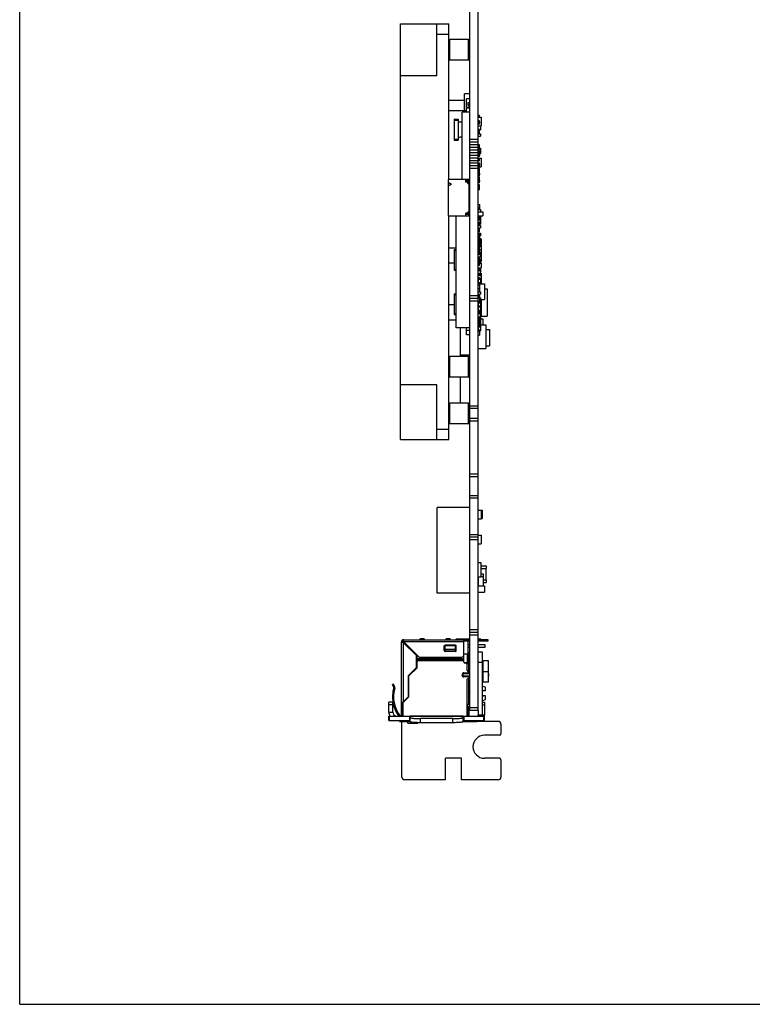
# Model space of a CAD drawing. Header units: millimetres. Extents: x 0 to 420, y 0 to 297.
# Tile 1 of 22: x 0 to 141, y 0 to 189. Entities that reach past the tile are written whole.
import ezdxf

# ---------------------------------------------------------------- set-up
doc = ezdxf.new("R2010")
doc.units = ezdxf.units.MM
doc.header["$LTSCALE"] = 23.1
doc.layers.get('0').update_dxf_attribs({"linetype": 'CONTINUOUS'})
doc.layers.add('00_COMPONENTS', color=7, linetype='CONTINUOUS')

msp = doc.modelspace()

# ---------------------------------------------------------------- linework, layer by layer
at = {"color": 7}
for q in [(0, 297), (420, 0)]:
    msp.add_line((0, 0), q, dxfattribs=at)
at = {"layer": '00_COMPONENTS', "color": 7}
for p, q in [((86.64, 56.532), (86.64, 224.182)), ((88.24, 56.532), (88.24, 224.182)), ((73.34, 108.689), (73.34, 188.689)), ((73.34, 188.689), (82.64, 188.689)), ((80.34, 178.689), (80.34, 188.689)), ((82.64, 158.73), (82.64, 188.689)), ((82.64, 185.489), (82.84, 185.689)), ((82.84, 181.689), (82.84, 185.689)), ((86.44, 185.689), (82.84, 185.689)), ((86.44, 181.689), (86.44, 185.689)), ((86.44, 185.689), (86.64, 185.489)), ((82.64, 181.889), (82.84, 181.689)), ((86.44, 181.689), (82.84, 181.689)), ((86.44, 181.689), (86.64, 181.889)), ((80.34, 178.689), (73.34, 178.689)), ((85.624, 171.922), (85.624, 175.224)), ((86.64, 175.224), (85.624, 175.224)), ((82.64, 174.01), (85.624, 174.01)), ((86.031, 172.566), (86.031, 174.268)), ((86.64, 174.268), (86.031, 174.268)), ((86.64, 172.566), (86.031, 172.566)), ((86.031, 171.683), (86.031, 172.439)), ((86.64, 172.439), (86.031, 172.439)), ((86.34, 173.471), (86.34, 173.561)), ((86.64, 173.471), (86.34, 173.471)), ((86.34, 172.981), (86.34, 173.071)), ((86.34, 173.071), (86.64, 173.071)), ((86.345, 173.071), (86.345, 173.471)), ((86.35, 173.571), (86.63, 173.571)), ((86.35, 172.971), (86.63, 172.971)), ((86.635, 173.071), (86.635, 173.471)), ((85.167, 158.73), (85.167, 171.683)), ((86.64, 171.683), (85.167, 171.683)), ((86.031, 171.922), (85.624, 171.922)), ((88.54, 171.065), (88.24, 171.065)), ((88.54, 170.765), (88.24, 170.765)), ((88.24, 170.741), (88.85, 170.741)), ((88.54, 170.765), (88.54, 171.065)), ((88.85, 170.741), (88.85, 169.039)), ((83.64, 170.312), (83.64, 166.312)), ((83.64, 170.312), (84.423, 170.312)), ((83.64, 170.112), (84.423, 170.112)), ((84.423, 170.312), (84.423, 166.312)), ((88.54, 170.002), (88.24, 170.002)), ((88.54, 169.997), (88.24, 169.997)), ((88.54, 169.847), (88.24, 169.847)), ((88.25, 169.552), (88.24, 169.552)), ((88.54, 169.547), (88.24, 169.547)), ((88.54, 169.397), (88.24, 169.397)), ((88.24, 169.039), (88.85, 169.039)), ((88.25, 169.847), (88.25, 169.547)), ((88.53, 169.847), (88.53, 169.547)), ((88.54, 169.552), (88.53, 169.552)), ((88.54, 169.847), (88.54, 170.002)), ((88.54, 169.397), (88.54, 169.552)), ((88.74, 169.039), (88.74, 168.304)), ((88.54, 168.351), (88.24, 168.351)), ((88.54, 168.051), (88.24, 168.051)), ((88.54, 167.881), (88.24, 167.881)), ((88.54, 167.817), (88.24, 167.817)), ((88.24, 167.531), (88.74, 167.531)), ((88.24, 167.031), (88.74, 167.031)), ((88.54, 168.051), (88.54, 168.351)), ((88.54, 168.302), (88.74, 168.302)), ((88.54, 167.531), (88.54, 167.881)), ((88.74, 167.531), (88.74, 167.031)), ((83.64, 166.512), (84.423, 166.512)), ((83.64, 166.312), (84.423, 166.312)), ((88.24, 166.407), (86.64, 166.407)), ((88.24, 165.899), (86.64, 165.899)), ((88.24, 165.391), (86.64, 165.391)), ((88.24, 164.883), (86.64, 164.883)), ((88.54, 165.377), (88.24, 165.377)), ((88.54, 165.275), (88.24, 165.275)), ((88.54, 165.125), (88.24, 165.125)), ((88.25, 165.077), (88.24, 165.077)), ((88.25, 164.825), (88.25, 165.125)), ((88.53, 164.825), (88.53, 165.125)), ((88.54, 165.077), (88.53, 165.077)), ((88.54, 165.077), (88.54, 165.377)), ((88.24, 164.375), (86.64, 164.375)), ((88.24, 163.867), (86.64, 163.867)), ((88.24, 163.359), (86.64, 163.359)), ((88.54, 164.825), (88.24, 164.825)), ((88.54, 164.675), (88.24, 164.675)), ((88.24, 164.542), (88.74, 164.542)), ((88.54, 164.25), (88.24, 164.25)), ((88.54, 163.95), (88.24, 163.95)), ((88.24, 163.942), (88.74, 163.942)), ((88.54, 163.783), (88.24, 163.783)), ((88.54, 163.633), (88.24, 163.633)), ((88.25, 163.601), (88.24, 163.601)), ((88.54, 163.333), (88.24, 163.333)), ((88.54, 163.183), (88.24, 163.183)), ((88.54, 163.151), (88.24, 163.151)), ((88.25, 163.633), (88.25, 163.333)), ((88.26, 164.542), (88.26, 164.25)), ((88.26, 163.95), (88.26, 163.942)), ((88.53, 163.633), (88.53, 163.333)), ((88.54, 163.601), (88.53, 163.601)), ((88.54, 164.675), (88.54, 164.825)), ((88.54, 164.742), (88.74, 164.742)), ((88.54, 163.95), (88.54, 164.25)), ((88.54, 163.601), (88.54, 163.783)), ((88.54, 163.742), (88.74, 163.742)), ((88.54, 163.151), (88.54, 163.333)), ((88.72, 164.542), (88.72, 163.942)), ((88.74, 164.742), (88.74, 164.542)), ((88.74, 163.942), (88.74, 163.742)), ((88.24, 162.851), (86.64, 162.851)), ((88.24, 162.343), (86.64, 162.343)), ((88.24, 161.835), (86.64, 161.835)), ((88.24, 161.327), (86.64, 161.327)), ((88.24, 162.852), (88.85, 162.852)), ((88.54, 162.645), (88.24, 162.645)), ((88.54, 162.345), (88.24, 162.345)), ((88.54, 161.878), (88.24, 161.878)), ((88.54, 161.728), (88.24, 161.728)), ((88.54, 161.428), (88.24, 161.428)), ((88.54, 161.278), (88.24, 161.278)), ((88.24, 161.15), (88.85, 161.15)), ((88.25, 161.728), (88.25, 161.428)), ((88.53, 161.728), (88.53, 161.428)), ((88.54, 162.345), (88.54, 162.645)), ((88.54, 161.728), (88.54, 161.878)), ((88.54, 161.278), (88.54, 161.428)), ((88.85, 162.852), (88.85, 161.15)), ((88.24, 160.819), (86.64, 160.819)), ((88.54, 160.867), (88.24, 160.867)), ((88.54, 160.717), (88.24, 160.717)), ((88.25, 160.714), (88.24, 160.714)), ((88.25, 160.486), (88.24, 160.486)), ((88.54, 160.417), (88.24, 160.417)), ((88.54, 160.267), (88.24, 160.267)), ((88.54, 160.264), (88.24, 160.264)), ((88.54, 160.045), (88.24, 160.045)), ((88.54, 159.895), (88.24, 159.895)), ((88.25, 159.886), (88.24, 159.886)), ((88.25, 159.844), (88.24, 159.844)), ((88.54, 159.595), (88.24, 159.595)), ((88.54, 159.445), (88.24, 159.445)), ((88.25, 160.417), (88.25, 160.717)), ((88.25, 160.045), (88.25, 160.264)), ((88.25, 159.895), (88.25, 159.595)), ((88.53, 160.417), (88.53, 160.717)), ((88.54, 160.714), (88.53, 160.714)), ((88.54, 160.486), (88.53, 160.486)), ((88.53, 160.045), (88.53, 160.264)), ((88.53, 159.895), (88.53, 159.595)), ((88.54, 159.886), (88.53, 159.886)), ((88.54, 159.844), (88.53, 159.844)), ((88.54, 160.714), (88.54, 160.867)), ((88.54, 160.264), (88.54, 160.486)), ((88.54, 159.844), (88.54, 160.045)), ((88.54, 159.445), (88.54, 159.595)), ((82.47, 158.73), (82.47, 151.73)), ((86.52, 158.73), (82.47, 158.73)), ((82.47, 158.23), (83.163, 157.83)), ((83.163, 157.83), (82.47, 157.43)), ((85.87, 158.23), (85.87, 158.73)), ((86.37, 158.45), (85.87, 158.45)), ((86.62, 158.44), (85.87, 158.44)), ((86.62, 158.24), (85.87, 158.24)), ((86.37, 158.23), (85.87, 158.23)), ((86.27, 158.18), (86.12, 158.23)), ((86.27, 157.93), (86.27, 158.18)), ((86.27, 157.93), (86.52, 157.93)), ((86.37, 158.45), (86.52, 158.5)), ((86.52, 158.18), (86.37, 158.23)), ((86.52, 158.5), (86.52, 158.73)), ((86.52, 152.28), (86.52, 158.18)), ((86.64, 157.429), (86.52, 157.429)), ((86.62, 158.44), (86.62, 158.24)), ((88.54, 159.153), (88.24, 159.153)), ((88.54, 159.028), (88.24, 159.028)), ((88.26, 158.793), (88.24, 158.793)), ((88.54, 158.678), (88.24, 158.678)), ((88.54, 158.553), (88.24, 158.553)), ((88.54, 158.366), (88.24, 158.366)), ((88.54, 158.066), (88.24, 158.066)), ((88.54, 157.667), (88.24, 157.667)), ((88.54, 157.367), (88.24, 157.367)), ((88.54, 157.365), (88.24, 157.365)), ((88.25, 158.553), (88.25, 158.366)), ((88.26, 158.678), (88.26, 159.028)), ((88.52, 158.678), (88.52, 159.028)), ((88.54, 158.793), (88.52, 158.793)), ((88.53, 158.553), (88.53, 158.366)), ((88.54, 159.028), (88.54, 159.153)), ((88.54, 158.553), (88.54, 158.793)), ((88.54, 158.066), (88.54, 158.366)), ((88.54, 157.367), (88.54, 157.667)), ((88.54, 157.215), (88.54, 157.365)), ((86.64, 156.57), (86.52, 156.57)), ((86.64, 156.37), (86.52, 156.37)), ((86.64, 156.268), (86.52, 156.268)), ((88.54, 157.215), (88.24, 157.215)), ((88.54, 156.915), (88.24, 156.915)), ((88.54, 156.765), (88.24, 156.765)), ((88.25, 156.915), (88.25, 157.215)), ((88.53, 156.915), (88.53, 157.215)), ((88.54, 156.765), (88.54, 156.915)), ((86.64, 155.32), (86.52, 155.32)), ((86.64, 155.12), (86.52, 155.12)), ((86.64, 154.71), (86.52, 154.71)), ((86.64, 154.643), (86.52, 154.643)), ((86.64, 154.443), (86.52, 154.443)), ((86.64, 154.07), (86.52, 154.07)), ((86.64, 153.87), (86.52, 153.87)), ((86.64, 153.542), (86.52, 153.542)), ((86.62, 154.07), (86.62, 154.443)), ((88.24, 153.909), (88.545, 153.909)), ((88.545, 153.909), (88.545, 152.934)), ((82.47, 151.73), (86.52, 151.73)), ((82.64, 108.689), (82.64, 151.73)), ((84.024, 130.166), (84.024, 151.73)), ((85.87, 151.73), (85.87, 152.23)), ((85.87, 152.23), (86.37, 152.23)), ((86.62, 152.22), (85.87, 152.22)), ((86.62, 152.02), (85.87, 152.02)), ((86.37, 152.01), (85.87, 152.01)), ((86.12, 152.23), (86.27, 152.28)), ((86.27, 152.53), (86.27, 152.28)), ((86.27, 152.53), (86.52, 152.53)), ((86.52, 152.28), (86.37, 152.23)), ((86.37, 152.01), (86.52, 151.96)), ((86.64, 153.166), (86.52, 153.166)), ((86.52, 151.96), (86.52, 151.73)), ((86.62, 152.22), (86.62, 152.02)), ((88.54, 153.285), (88.24, 153.285)), ((88.54, 152.985), (88.24, 152.985)), ((88.24, 152.934), (88.74, 152.934)), ((88.24, 152.519), (89.14, 152.519)), ((88.24, 151.719), (89.14, 151.719)), ((88.74, 151.657), (88.24, 151.657)), ((88.54, 151.649), (88.24, 151.649)), ((88.25, 151.657), (88.25, 151.649)), ((88.53, 151.657), (88.53, 151.649)), ((88.54, 152.985), (88.54, 153.285)), ((88.54, 151.499), (88.54, 151.649)), ((88.54, 151.61), (88.74, 151.61)), ((88.74, 152.934), (88.74, 152.519)), ((88.74, 151.657), (88.74, 151.719)), ((88.74, 151.61), (88.74, 150.461)), ((89.14, 152.519), (89.14, 151.719)), ((88.54, 151.499), (88.24, 151.499)), ((88.54, 151.444), (88.24, 151.444)), ((88.24, 151.153), (88.74, 151.153)), ((88.24, 150.953), (88.74, 150.953)), ((88.24, 150.81), (88.26, 150.81)), ((88.24, 150.61), (88.26, 150.61)), ((88.26, 150.47), (88.24, 150.47)), ((88.54, 150.448), (88.24, 150.448)), ((88.54, 150.321), (88.24, 150.321)), ((88.54, 150.171), (88.24, 150.171)), ((88.24, 150.153), (88.25, 150.153)), ((88.25, 150.152), (88.24, 150.152)), ((88.25, 149.998), (88.24, 149.998)), ((88.24, 149.893), (88.74, 149.893)), ((88.25, 150.171), (88.25, 149.893)), ((88.26, 150.448), (88.26, 150.953)), ((88.53, 150.171), (88.53, 149.893)), ((88.53, 150.153), (88.74, 150.153)), ((88.54, 150.152), (88.53, 150.152)), ((88.54, 149.998), (88.53, 149.998)), ((88.54, 151.153), (88.54, 151.444)), ((88.54, 151.41), (88.74, 151.41)), ((88.54, 150.171), (88.54, 150.448)), ((88.54, 150.353), (88.74, 150.353)), ((88.54, 149.893), (88.54, 150.153)), ((88.72, 151.153), (88.72, 151.41)), ((88.72, 150.353), (88.72, 150.953)), ((88.72, 150.81), (88.74, 150.81)), ((88.72, 150.61), (88.74, 150.61)), ((88.72, 150.459), (88.74, 150.459)), ((88.74, 150.353), (88.74, 150.153)), ((88.74, 149.893), (88.74, 149.393)), ((88.24, 149.393), (88.74, 149.393)), ((88.24, 149.348), (88.47, 149.348)), ((88.54, 149.285), (88.24, 149.285)), ((88.54, 148.985), (88.24, 148.985)), ((88.54, 148.975), (88.24, 148.975)), ((88.54, 148.967), (88.24, 148.967)), ((88.54, 148.667), (88.24, 148.667)), ((88.24, 148.369), (88.74, 148.369)), ((88.54, 148.205), (88.24, 148.205)), ((88.54, 147.905), (88.24, 147.905)), ((88.24, 147.869), (88.74, 147.869)), ((88.47, 149.348), (88.47, 149.285)), ((88.54, 148.975), (88.54, 149.285)), ((88.54, 148.667), (88.54, 148.967)), ((88.54, 147.905), (88.54, 148.205)), ((88.74, 148.369), (88.74, 147.869)), ((88.54, 147.723), (88.24, 147.723)), ((88.54, 147.573), (88.24, 147.573)), ((88.54, 147.443), (88.24, 147.443)), ((88.25, 147.443), (88.24, 147.443)), ((88.54, 147.143), (88.24, 147.143)), ((88.54, 147.016), (88.24, 147.016)), ((88.24, 146.927), (88.74, 146.927)), ((88.74, 146.845), (88.24, 146.845)), ((88.24, 146.817), (88.74, 146.817)), ((88.24, 146.617), (88.74, 146.617)), ((88.26, 146.494), (88.24, 146.494)), ((88.54, 146.453), (88.24, 146.453)), ((88.54, 146.364), (88.24, 146.364)), ((88.54, 146.064), (88.24, 146.064)), ((88.54, 145.962), (88.24, 145.962)), ((88.25, 147.443), (88.25, 147.573)), ((88.25, 146.453), (88.25, 146.494)), ((88.26, 146.617), (88.26, 146.453)), ((88.53, 147.443), (88.53, 147.573)), ((88.54, 147.443), (88.53, 147.443)), ((88.54, 147.573), (88.54, 147.723)), ((88.54, 147.016), (88.54, 147.443)), ((88.54, 147.427), (88.74, 147.427)), ((88.54, 146.845), (88.54, 146.927)), ((88.54, 145.853), (88.54, 146.453)), ((88.54, 146.017), (88.74, 146.017)), ((88.72, 146.617), (88.72, 146.017)), ((88.72, 146.341), (88.85, 146.341)), ((88.72, 146.214), (88.85, 146.214)), ((88.74, 146.045), (88.72, 146.045)), ((88.74, 147.427), (88.74, 146.927)), ((88.74, 147.23), (88.85, 147.23)), ((88.74, 146.617), (88.74, 146.845)), ((88.74, 145.817), (88.74, 146.045)), ((88.74, 145.99), (88.85, 145.99)), ((88.85, 147.23), (88.85, 146.341)), ((88.85, 146.214), (88.85, 142.943)), ((84.024, 145.516), (82.64, 145.516)), ((83.64, 145.255), (83.64, 141.255)), ((83.64, 145.255), (84.024, 145.255)), ((83.64, 145.055), (84.024, 145.055)), ((88.54, 145.853), (88.24, 145.853)), ((88.24, 145.817), (88.74, 145.817)), ((88.54, 145.816), (88.24, 145.816)), ((88.54, 145.696), (88.24, 145.696)), ((88.54, 145.602), (88.24, 145.602)), ((88.54, 145.302), (88.24, 145.302)), ((88.54, 145.284), (88.24, 145.284)), ((88.24, 145.221), (88.47, 145.221)), ((88.54, 145.157), (88.24, 145.157)), ((88.54, 144.857), (88.24, 144.857)), ((88.54, 144.797), (88.24, 144.797)), ((88.54, 144.647), (88.24, 144.647)), ((88.24, 144.644), (88.85, 144.644)), ((88.74, 144.432), (88.24, 144.432)), ((88.54, 144.395), (88.24, 144.395)), ((88.24, 144.368), (88.74, 144.368)), ((88.25, 145.302), (88.25, 145.284)), ((88.25, 144.857), (88.25, 144.797)), ((88.47, 145.221), (88.47, 145.157)), ((88.53, 145.302), (88.53, 145.284)), ((88.53, 144.857), (88.53, 144.797)), ((88.54, 145.302), (88.54, 145.816)), ((88.54, 144.857), (88.54, 145.284)), ((88.54, 145.203), (88.85, 145.203)), ((88.54, 144.644), (88.54, 144.797)), ((88.54, 144.368), (88.54, 144.395)), ((88.74, 143.868), (88.74, 144.432)), ((83.64, 142.594), (82.64, 142.594)), ((88.24, 143.868), (88.74, 143.868)), ((88.54, 143.778), (88.24, 143.778)), ((88.54, 143.648), (88.24, 143.648)), ((88.54, 143.549), (88.24, 143.549)), ((88.54, 143.461), (88.24, 143.461)), ((88.24, 143.416), (88.74, 143.416)), ((88.54, 143.29), (88.24, 143.29)), ((88.54, 142.99), (88.24, 142.99)), ((88.24, 142.916), (88.74, 142.916)), ((88.54, 142.861), (88.24, 142.861)), ((88.24, 142.832), (88.74, 142.832)), ((88.24, 142.778), (88.74, 142.778)), ((88.74, 142.719), (88.24, 142.719)), ((88.24, 142.592), (88.85, 142.592)), ((88.54, 142.49), (88.24, 142.49)), ((88.54, 142.19), (88.24, 142.19)), ((88.25, 143.778), (88.25, 143.648)), ((88.26, 142.832), (88.26, 142.778)), ((88.53, 143.778), (88.53, 143.648)), ((88.54, 143.778), (88.54, 143.868)), ((88.54, 143.416), (88.54, 143.648)), ((88.54, 142.99), (88.54, 143.29)), ((88.54, 142.861), (88.54, 142.916)), ((88.54, 142.19), (88.54, 142.49)), ((88.72, 142.832), (88.72, 142.778)), ((88.74, 143.416), (88.74, 142.832)), ((88.74, 142.943), (88.85, 142.943)), ((88.74, 142.592), (88.74, 142.778)), ((88.85, 142.592), (88.85, 141.703)), ((83.64, 141.455), (84.024, 141.455)), ((83.64, 141.255), (84.024, 141.255)), ((88.24, 141.703), (88.85, 141.703)), ((88.54, 141.593), (88.24, 141.593)), ((88.24, 141.483), (88.74, 141.483)), ((88.24, 141.442), (88.74, 141.442)), ((88.24, 141.242), (88.74, 141.242)), ((88.26, 140.984), (88.24, 140.984)), ((88.24, 140.983), (88.26, 140.983)), ((88.24, 140.676), (88.26, 140.676)), ((88.24, 140.642), (88.74, 140.642)), ((88.24, 140.442), (88.74, 140.442)), ((88.54, 140.222), (88.24, 140.222)), ((88.26, 141.593), (88.26, 141.483)), ((88.26, 140.642), (88.26, 141.242)), ((88.52, 141.593), (88.52, 141.483)), ((88.54, 141.593), (88.54, 141.703)), ((88.54, 140.222), (88.54, 140.442)), ((88.54, 140.245), (88.85, 140.245)), ((88.72, 141.483), (88.72, 141.703)), ((88.72, 140.642), (88.72, 141.242)), ((88.72, 140.983), (88.74, 140.983)), ((88.72, 140.676), (88.85, 140.676)), ((88.74, 141.703), (88.74, 140.983)), ((88.74, 140.642), (88.74, 140.442)), ((88.85, 140.676), (88.85, 139.029)), ((88.54, 139.78), (88.24, 139.78)), ((88.74, 139.667), (88.24, 139.667)), ((88.74, 139.467), (88.24, 139.467)), ((88.26, 139.33), (88.24, 139.33)), ((88.26, 139.18), (88.24, 139.18)), ((88.26, 139.015), (88.24, 139.015)), ((88.24, 138.965), (88.26, 138.965)), ((88.74, 138.867), (88.24, 138.867)), ((88.74, 138.667), (88.24, 138.667)), ((88.24, 138.622), (89.46, 138.622)), ((88.54, 138.466), (88.24, 138.466)), ((88.24, 138.429), (88.545, 138.429)), ((88.25, 139.467), (88.25, 139.33)), ((88.26, 139.467), (88.26, 138.867)), ((88.54, 139.667), (88.54, 139.78)), ((88.54, 138.429), (88.54, 138.466)), ((88.545, 138.429), (88.545, 137.129)), ((88.72, 139.467), (88.72, 138.867)), ((88.72, 139.356), (88.85, 139.356)), ((88.72, 139.24), (88.74, 139.24)), ((88.72, 139.029), (88.85, 139.029)), ((88.72, 138.965), (88.85, 138.965)), ((88.74, 139.467), (88.74, 139.667)), ((88.74, 139.356), (88.74, 139.24)), ((88.74, 138.667), (88.74, 138.867)), ((88.74, 138.737), (88.85, 138.737)), ((88.85, 138.965), (88.85, 138.622)), ((89.46, 138.622), (89.46, 135.625)), ((83.64, 136.72), (83.64, 132.72)), ((83.64, 136.72), (84.024, 136.72)), ((83.64, 136.52), (84.024, 136.52)), ((88.24, 137.743), (88.545, 137.743)), ((88.24, 137.667), (88.545, 137.667)), ((88.24, 137.129), (88.74, 137.129)), ((88.24, 136.629), (88.74, 136.629)), ((88.54, 136.453), (88.24, 136.453)), ((88.26, 136.453), (88.26, 136.629)), ((88.52, 136.453), (88.52, 136.629)), ((88.54, 136.392), (88.54, 136.453)), ((88.74, 137.129), (88.74, 136.629)), ((89.46, 137.663), (89.993, 137.663)), ((89.993, 137.663), (89.993, 132.413)), ((83.64, 134.594), (82.64, 134.594)), ((88.24, 135.812), (86.64, 135.812)), ((88.24, 136.392), (88.545, 136.392)), ((88.54, 136.204), (88.24, 136.204)), ((88.54, 135.904), (88.24, 135.904)), ((88.24, 135.334), (88.545, 135.334)), ((88.24, 135.219), (88.74, 135.219)), ((88.24, 135.019), (88.74, 135.019)), ((88.26, 134.873), (88.24, 134.873)), ((88.25, 134.766), (88.24, 134.766)), ((88.24, 134.749), (88.25, 134.749)), ((88.24, 134.647), (88.25, 134.647)), ((88.26, 134.573), (88.24, 134.573)), ((88.25, 134.873), (88.25, 134.573)), ((88.26, 135.019), (88.26, 134.419)), ((88.54, 135.904), (88.54, 136.204)), ((88.545, 136.392), (88.545, 135.219)), ((88.545, 135.923), (88.74, 135.923)), ((88.545, 135.423), (88.74, 135.423)), ((88.545, 135.346), (88.85, 135.346)), ((88.72, 135.019), (88.72, 134.419)), ((88.74, 134.958), (88.72, 134.958)), ((88.72, 134.647), (88.85, 134.647)), ((88.74, 135.923), (88.74, 135.346)), ((88.74, 135.625), (89.46, 135.625)), ((88.74, 134.958), (88.74, 135.219)), ((88.85, 135.625), (88.85, 133.504)), ((83.64, 132.92), (84.024, 132.92)), ((83.64, 132.72), (84.024, 132.72)), ((88.26, 134.423), (88.24, 134.423)), ((88.24, 134.419), (88.74, 134.419)), ((88.24, 134.219), (88.74, 134.219)), ((88.74, 134.133), (88.24, 134.133)), ((88.26, 134.129), (88.24, 134.129)), ((88.26, 133.979), (88.24, 133.979)), ((88.25, 133.851), (88.24, 133.851)), ((88.24, 133.758), (88.25, 133.758)), ((88.26, 133.679), (88.24, 133.679)), ((88.74, 133.533), (88.24, 133.533)), ((88.24, 133.344), (88.545, 133.344)), ((88.24, 133.121), (88.74, 133.121)), ((88.24, 132.921), (88.74, 132.921)), ((88.25, 134.133), (88.25, 134.129)), ((88.25, 133.679), (88.25, 133.979)), ((88.26, 134.133), (88.26, 133.533)), ((88.26, 132.321), (88.26, 132.921)), ((88.545, 133.344), (88.545, 133.121)), ((88.74, 133.333), (88.545, 133.333)), ((88.72, 134.133), (88.72, 133.533)), ((88.72, 133.758), (88.85, 133.758)), ((88.72, 132.321), (88.72, 132.921)), ((88.74, 134.133), (88.74, 134.419)), ((88.74, 133.333), (88.74, 133.533)), ((88.74, 133.504), (88.85, 133.504)), ((88.74, 133.441), (88.85, 133.441)), ((88.74, 133.121), (88.74, 132.921)), ((88.85, 133.441), (88.85, 132.552)), ((84.024, 131.672), (82.64, 131.672)), ((88.24, 132.321), (88.74, 132.321)), ((88.24, 132.121), (88.74, 132.121)), ((88.24, 132.096), (88.545, 132.096)), ((88.24, 131.898), (88.74, 131.898)), ((88.24, 131.884), (88.545, 131.884)), ((88.24, 131.82), (88.545, 131.82)), ((88.24, 131.597), (88.74, 131.597)), ((88.54, 131.398), (88.24, 131.398)), ((88.54, 131.248), (88.24, 131.248)), ((88.54, 130.948), (88.24, 130.948)), ((88.54, 130.798), (88.24, 130.798)), ((88.24, 130.797), (88.74, 130.797)), ((88.25, 131.248), (88.25, 130.948)), ((88.26, 131.898), (88.26, 131.884)), ((88.26, 130.797), (88.26, 130.798)), ((88.53, 131.248), (88.53, 130.948)), ((88.54, 131.248), (88.54, 131.398)), ((88.54, 131.397), (88.74, 131.397)), ((88.54, 130.798), (88.54, 130.948)), ((88.545, 132.121), (88.545, 132.096)), ((88.545, 132.098), (88.74, 132.098)), ((88.545, 131.884), (88.545, 131.597)), ((88.72, 132.552), (88.85, 132.552)), ((88.72, 132.413), (89.993, 132.413)), ((88.72, 131.898), (88.72, 131.597)), ((88.72, 130.797), (88.72, 131.397)), ((88.72, 131.298), (88.74, 131.298)), ((88.72, 131.098), (88.74, 131.098)), ((88.72, 131.033), (88.74, 131.033)), ((88.74, 132.321), (88.74, 132.121)), ((88.74, 132.098), (88.74, 131.397)), ((88.74, 131.891), (89.14, 131.891)), ((88.74, 131.298), (88.74, 131.098)), ((88.74, 131.033), (88.74, 130.597)), ((88.74, 130.774), (89.739, 130.774)), ((89.14, 131.891), (89.14, 130.774)), ((89.739, 130.774), (89.739, 126.202)), ((86.64, 130.166), (84.024, 130.166)), ((84.84, 124.689), (84.84, 130.166)), ((86.031, 128.805), (86.031, 130.166)), ((86.64, 129.694), (86.031, 129.694)), ((88.24, 130.597), (88.74, 130.597)), ((88.24, 130.588), (88.74, 130.588)), ((88.24, 130.388), (88.74, 130.388)), ((88.26, 130.07), (88.24, 130.07)), ((88.26, 129.945), (88.24, 129.945)), ((88.24, 129.852), (88.26, 129.852)), ((88.24, 129.788), (88.74, 129.788)), ((88.24, 129.588), (88.74, 129.588)), ((88.54, 129.47), (88.24, 129.47)), ((88.26, 130.388), (88.26, 129.788)), ((88.54, 129.47), (88.54, 129.588)), ((88.545, 129.588), (88.545, 128.794)), ((88.72, 130.388), (88.72, 129.788)), ((88.74, 130.588), (88.74, 130.388)), ((88.74, 129.788), (88.74, 129.588)), ((89.739, 129.884), (90.45, 129.884)), ((90.45, 129.884), (90.45, 126.73)), ((86.64, 128.805), (86.031, 128.805)), ((88.24, 128.794), (88.545, 128.794)), ((88.24, 126.202), (89.739, 126.202)), ((89.739, 126.73), (90.45, 126.73)), ((82.64, 124.489), (82.84, 124.689)), ((86.44, 124.689), (82.84, 124.689)), ((82.84, 120.689), (82.84, 124.689)), ((86.64, 124.923), (84.84, 124.923)), ((86.44, 124.689), (86.64, 124.489)), ((86.44, 120.689), (86.44, 124.689)), ((82.64, 120.889), (82.84, 120.689)), ((86.44, 120.689), (82.84, 120.689)), ((84.84, 115.689), (84.84, 120.689)), ((86.44, 120.689), (86.64, 120.889)), ((86.64, 120.769), (86.52, 120.769)), ((80.34, 119.189), (73.34, 119.189)), ((80.34, 108.689), (80.34, 119.189)), ((82.64, 115.489), (82.84, 115.689)), ((86.44, 115.689), (82.84, 115.689)), ((82.84, 111.689), (82.84, 115.689)), ((86.44, 115.689), (86.64, 115.489)), ((86.44, 111.689), (86.44, 115.689)), ((86.64, 115.607), (86.523, 115.607)), ((88.24, 114.632), (86.64, 114.632)), ((82.64, 111.889), (82.84, 111.689)), ((86.44, 111.689), (86.64, 111.889)), ((88.24, 112.732), (86.64, 112.732)), ((86.44, 111.689), (82.84, 111.689)), ((73.34, 108.689), (82.64, 108.689)), ((88.24, 101.522), (86.64, 101.522)), ((88.24, 101.517), (86.64, 101.517)), ((88.24, 97.872), (86.64, 97.872)), ((86.64, 95.604), (80.39, 95.604)), ((80.39, 79.104), (80.39, 95.604)), ((88.24, 95.122), (88.85, 95.122)), ((88.85, 95.122), (88.85, 93.42)), ((88.85, 95.109), (89.04, 95.109)), ((88.85, 94.809), (89.04, 94.809)), ((89.02, 94.809), (89.02, 93.809)), ((89.04, 95.109), (89.04, 94.809)), ((88.24, 93.42), (88.85, 93.42)), ((88.85, 93.809), (89.04, 93.809)), ((88.85, 93.509), (89.04, 93.509)), ((89.04, 93.809), (89.04, 93.509)), ((88.24, 89.872), (86.64, 89.872)), ((88.24, 90.296), (88.85, 90.296)), ((88.85, 90.296), (88.85, 88.594)), ((88.24, 88.594), (88.85, 88.594)), ((88.24, 85.05), (88.799, 85.05)), ((88.799, 85.05), (88.799, 82.282)), ((88.799, 84.377), (89.84, 84.377)), ((88.799, 83.877), (89.84, 83.877)), ((89.82, 81.677), (89.82, 83.877)), ((89.84, 84.377), (89.84, 83.877)), ((88.24, 82.282), (88.799, 82.282)), ((88.24, 81.677), (88.26, 81.677)), ((88.26, 82.282), (88.26, 80.545)), ((88.799, 82.853), (89.24, 82.853)), ((88.799, 82.353), (89.24, 82.353)), ((89.22, 82.353), (89.22, 80.545)), ((89.22, 81.677), (89.84, 81.677)), ((89.24, 82.853), (89.24, 82.353)), ((89.84, 81.677), (89.84, 81.177)), ((88.24, 81.177), (88.26, 81.177)), ((88.24, 80.545), (89.49, 80.545)), ((89.22, 81.177), (89.84, 81.177)), ((89.49, 80.545), (89.49, 79.295)), ((86.64, 79.104), (80.39, 79.104)), ((88.24, 79.295), (89.49, 79.295)), ((73.73, 70.118), (73.501, 69.9)), ((73.98, 70.132), (73.83, 70.132)), ((73.98, 70.132), (86.64, 70.132)), ((73.98, 69.768), (73.98, 70.132)), ((77.798, 70.332), (77.198, 70.332)), ((82.798, 70.332), (82.198, 70.332)), ((84.198, 70.332), (86.64, 70.332)), ((84.398, 70.332), (84.398, 70.132)), ((85.498, 67.182), (85.498, 70.132)), ((88.24, 71.532), (86.64, 71.532)), ((88.24, 70.332), (88.598, 70.332)), ((90.198, 70.132), (88.24, 70.132)), ((88.398, 70.132), (88.398, 70.332)), ((90.198, 69.932), (90.198, 70.132)), ((73.48, 55.432), (73.48, 69.782)), ((73.845, 69.65), (73.48, 69.65)), ((73.68, 69.65), (73.68, 69.782)), ((73.98, 69.832), (73.78, 69.832)), ((73.78, 69.65), (73.78, 69.832)), ((73.98, 69.932), (73.83, 69.932)), ((76.38, 67.114), (73.845, 69.65)), ((73.98, 69.768), (76.916, 66.832)), ((81.748, 68.062), (81.748, 68.962)), ((83.898, 69.112), (81.898, 69.112)), ((83.898, 68.972), (81.898, 68.972)), ((81.898, 67.912), (81.898, 68.972)), ((81.898, 68.372), (83.898, 68.372)), ((83.898, 67.912), (83.898, 68.972)), ((84.048, 68.062), (84.048, 68.962)), ((85.498, 69.932), (86.64, 69.932)), ((86.36, 69.877), (85.498, 69.877)), ((86.36, 67.382), (86.36, 69.877)), ((86.64, 69.202), (86.36, 69.202)), ((86.36, 68.702), (86.64, 68.702)), ((88.24, 69.932), (90.198, 69.932)), ((89.64, 69.202), (88.24, 69.202)), ((88.24, 68.702), (89.64, 68.702)), ((89.64, 68.702), (89.64, 69.202)), ((76.38, 64.793), (76.38, 67.114)), ((76.5, 64.737), (76.5, 67.248)), ((76.916, 66.832), (85.148, 66.832)), ((83.898, 67.932), (81.898, 67.932)), ((83.898, 67.912), (81.898, 67.912)), ((85.48, 65.887), (85.48, 67.072)), ((85.498, 67.412), (86.36, 67.412)), ((86.64, 67.382), (85.498, 67.382)), ((85.51, 67.382), (85.51, 67.412)), ((86.23, 65.522), (86.23, 67.382)), ((86.64, 67.728), (86.36, 67.728)), ((86.48, 63.992), (86.48, 67.382)), ((88.24, 67.832), (89.04, 67.832)), ((89.04, 67.832), (89.04, 55.632)), ((74.845, 63.257), (76.38, 64.793)), ((76.5, 64.737), (74.95, 63.187)), ((76.38, 65.752), (76.5, 65.752)), ((76.5, 65.522), (76.38, 65.522)), ((85.517, 65.752), (86.48, 65.752)), ((85.93, 65.637), (85.73, 65.637)), ((86.23, 65.522), (86.141, 65.522)), ((86.18, 64.242), (86.18, 65.387)), ((86.48, 65.532), (86.23, 65.532)), ((90.24, 66.082), (89.24, 66.082)), ((90.24, 61.982), (90.24, 66.082)), ((74.845, 59.222), (74.845, 63.257)), ((74.95, 59.187), (74.95, 63.187)), ((85.53, 63.792), (86.64, 63.792)), ((85.53, 63.792), (85.53, 63.592)), ((85.53, 63.192), (85.53, 62.992)), ((86.64, 62.992), (85.53, 62.992)), ((86.18, 55.432), (86.18, 62.542)), ((86.64, 63.992), (86.43, 63.992)), ((86.64, 62.792), (86.43, 62.792)), ((86.48, 57.732), (86.48, 62.792)), ((71.98, 61.632), (71.793, 61.564)), ((72.02, 60.938), (71.793, 61.564)), ((72.208, 61.007), (71.98, 61.632)), ((89.04, 61.269), (89.68, 61.007)), ((90.24, 61.982), (89.24, 61.982)), ((89.68, 60.332), (89.68, 61.007)), ((73.68, 58.058), (74.845, 59.222)), ((74.95, 59.187), (73.83, 58.067)), ((89.68, 60.332), (89.04, 60.332)), ((89.68, 59.332), (89.04, 59.332)), ((89.68, 58.657), (89.68, 59.332)), ((71.86, 58.132), (71.06, 58.132)), ((71.06, 56.232), (71.06, 58.132)), ((71.86, 56.232), (71.86, 58.132)), ((73.68, 58.058), (73.48, 58.058)), ((73.48, 57.708), (73.68, 57.708)), ((73.68, 55.432), (73.68, 58.058)), ((73.78, 55.432), (73.78, 58.158)), ((73.83, 55.432), (73.83, 58.067)), ((86.23, 57.732), (86.64, 57.732)), ((86.23, 55.432), (86.23, 57.732)), ((86.33, 57.382), (86.53, 57.382)), ((86.33, 55.432), (86.33, 57.382)), ((86.53, 55.432), (86.53, 57.382)), ((89.04, 58.395), (89.68, 58.657)), ((89.04, 58.132), (89.48, 58.132)), ((89.48, 58.132), (89.48, 55.632)), ((71.06, 55.432), (89.48, 55.432)), ((71.06, 54.632), (71.06, 55.432)), ((72.342, 55.432), (72.364, 55.489)), ((75.17, 55.164), (75.17, 55.432)), ((75.17, 54.367), (75.17, 55.164)), ((83.37, 54.989), (77.17, 54.989)), ((85.37, 55.164), (85.37, 55.432)), ((85.37, 54.367), (85.37, 55.164)), ((86.33, 56.642), (86.23, 56.642)), ((86.33, 56.442), (86.23, 56.442)), ((86.26, 55.542), (86.23, 55.542)), ((86.26, 55.542), (86.33, 55.794)), ((88.24, 56.532), (86.64, 56.532)), ((88.24, 56.532), (88.24, 55.632)), ((89.48, 54.632), (89.48, 55.432)), ((71.06, 54.632), (75.17, 54.632)), ((73.6, 43.702), (73.6, 54.494)), ((73.83, 54.449), (73.83, 54.632)), ((74.74, 54.13), (74.74, 54.432)), ((74.74, 54.132), (76.64, 54.132)), ((76.64, 54.13), (76.64, 54.199)), ((83.37, 54.192), (77.17, 54.192)), ((85.37, 54.632), (89.48, 54.632)), ((86.18, 54.432), (86.18, 54.632)), ((88.04, 54.432), (88.04, 54.632)), ((92.15, 54.432), (88.04, 54.432)), ((92.65, 53.932), (92.65, 52.062)), ((92.35, 51.762), (89.48, 51.762)), ((85.03, 47.392), (81.98, 47.392)), ((81.98, 43.202), (81.98, 47.392)), ((85.03, 43.202), (85.03, 47.392)), ((92.35, 47.342), (89.48, 47.342)), ((92.65, 47.042), (92.65, 43.702)), ((81.98, 43.202), (74.1, 43.202)), ((92.15, 43.202), (85.03, 43.202))]:
    msp.add_line(p, q, dxfattribs=at)
at = {"layer": '00_COMPONENTS', "color": 4}
for p, q in [((80.34, 186.689), (82.64, 186.689)), ((86.34, 173.561), (86.64, 173.561)), ((86.34, 172.981), (86.64, 172.981)), ((86.35, 173.471), (86.35, 173.571)), ((86.35, 172.971), (86.35, 173.071)), ((86.63, 173.571), (86.63, 173.471)), ((86.63, 173.071), (86.63, 172.971)), ((82.64, 172.01), (85.624, 172.01)), ((86.02, 158.44), (86.02, 158.24)), ((86.485, 158.24), (86.485, 158.44)), ((86.582, 156.37), (86.582, 156.57)), ((86.582, 155.12), (86.582, 155.32)), ((86.582, 153.87), (86.582, 154.07)), ((86.02, 152.22), (86.02, 152.02)), ((86.485, 152.02), (86.485, 152.22)), ((88.24, 136.312), (86.64, 136.312)), ((88.24, 135.312), (86.64, 135.312)), ((88.24, 115.132), (86.64, 115.132)), ((88.24, 112.232), (86.64, 112.232)), ((80.34, 110.689), (82.64, 110.689)), ((88.24, 102.022), (86.64, 102.022)), ((88.24, 97.372), (86.64, 97.372)), ((88.24, 90.372), (86.64, 90.372)), ((88.24, 89.372), (86.64, 89.372)), ((88.24, 72.032), (86.64, 72.032)), ((73.73, 70.118), (73.73, 69.9)), ((85.748, 69.932), (85.748, 70.132)), ((88.24, 71.032), (86.64, 71.032)), ((89.598, 69.932), (89.598, 70.132)), ((73.73, 69.9), (73.501, 69.9)), ((73.83, 69.65), (73.83, 58.208)), ((85.498, 69.782), (73.98, 69.782)), ((85.48, 66.487), (76.5, 66.487)), ((76.5, 66.381), (85.48, 66.381)), ((76.5, 66.328), (85.48, 66.328)), ((85.48, 66.08), (76.5, 66.08)), ((88.24, 65.832), (89.04, 65.832)), ((89.24, 61.982), (89.24, 66.082)), ((86.64, 63.592), (85.53, 63.592)), ((85.53, 63.192), (86.64, 63.192)), ((89.04, 64.032), (90.24, 64.032)), ((72.146, 61.178), (71.958, 61.11)), ((71.86, 57.632), (71.06, 57.632)), ((86.53, 57.032), (86.33, 57.032)), ((88.24, 57.032), (86.64, 57.032)), ((89.04, 57.632), (89.48, 57.632)), ((71.06, 56.232), (71.86, 56.232)), ((71.207, 54.632), (71.207, 55.432)), ((75.024, 55.432), (75.024, 54.632)), ((85.37, 55.429), (75.17, 55.429)), ((77.17, 54.192), (77.17, 54.989)), ((83.37, 54.192), (83.37, 54.989)), ((85.517, 55.432), (85.517, 54.632)), ((89.48, 55.632), (88.24, 55.632)), ((89.334, 54.632), (89.334, 55.432)), ((73.136, 54.432), (75.17, 54.432)), ((73.6, 54.432), (73.68, 54.432)), ((73.68, 54.632), (73.68, 54.449)), ((85.37, 54.432), (86.937, 54.432)), ((86.23, 54.432), (88.04, 54.432))]:
    msp.add_line(p, q, dxfattribs=at)
at = {"layer": '00_COMPONENTS', "color": 7}
for centre, radius, start, end in [((86.35, 173.561), 0.01, 90, 180), ((86.35, 172.981), 0.01, 180, 270), ((86.63, 173.561), 0.01, 0, 90), ((86.63, 172.981), 0.01, 270, 360), ((73.83, 69.782), 0.35, 106.60155, 160.33019), ((73.83, 69.782), 0.35, 90, 106.60155), ((77.198, 70.132), 0.2, 90, 180), ((77.798, 70.132), 0.2, 0, 90), ((82.198, 70.132), 0.2, 90, 180), ((82.798, 70.132), 0.2, 0, 90), ((73.83, 69.782), 0.35, 160.33019, 180), ((73.83, 69.782), 0.15, 90, 180), ((81.898, 68.962), 0.15, 90, 180), ((83.898, 68.962), 0.15, 0, 90), ((81.898, 68.062), 0.15, 180, 270), ((83.898, 68.062), 0.15, 270, 360), ((85.148, 67.182), 0.35, 270, 360), ((85.73, 65.887), 0.25, 180, 270), ((85.93, 65.387), 0.25, 0, 90), ((89.24, 66.282), 0.2, 180, 270), ((85.53, 63.392), 0.4, 90, 270), ((86.43, 64.242), 0.25, 180, 270), ((86.43, 62.542), 0.25, 90, 180), ((89.73, 63.392), 0.6, 328.34779, 31.66116), ((77.98, 59.127), 6.2, 163.90669, 189.22733), ((77.98, 59.127), 6, 163.90669, 218.022), ((71.879, 60.887), 0.15, 343.90669, 20), ((71.879, 60.887), 0.35, 343.90669, 20), ((89.24, 61.782), 0.2, 90, 180), ((86.98, 59.832), 0.5, 132.89455, 227.10554), ((77.98, 59.127), 6.2, 190.12988, 216.57623), ((86.78, 58.007), 0.3, 117.86901, 180), ((72.66, 56.232), 1.6, 180, 210.04714), ((72.66, 56.232), 0.8, 180, 248.26923), ((88.04, 55.632), 0.2, 270, 360), ((88.04, 55.632), 1, 348.4533, 360), ((88.48, 55.632), 1, 348.4533, 360), ((73.78, 54.732), 0.3, 199.21523, 270), ((86.23, 54.732), 0.3, 270, 340.47349), ((92.15, 53.932), 0.5, 0, 90), ((89.48, 49.552), 2.21, 90, 270), ((92.35, 52.062), 0.3, 270, 360), ((92.35, 47.042), 0.3, 0, 90), ((74.1, 43.702), 0.5, 180, 270), ((92.15, 43.702), 0.5, 270, 360)]:
    msp.add_arc(centre, radius, start, end, dxfattribs=at)
for points in [[(85.167, 169.766), (84.922, 169.76), (84.674, 169.774), (84.423, 169.81)], [(85.167, 166.857), (84.922, 166.863), (84.674, 166.849), (84.423, 166.814)], [(89.262, 60.332), (89.194, 60.407), (89.118, 60.476), (89.041, 60.541)], [(89.041, 59.124), (89.119, 59.189), (89.194, 59.257), (89.262, 59.332)], [(73.83, 54.446), (73.83, 54.447), (73.83, 54.448), (73.83, 54.449)]]:
    msp.add_open_spline(points, degree=3, dxfattribs=at)
for points, knots in [([(83.998, 70.132), (83.998, 70.183), (84.045, 70.286), (84.148, 70.332), (84.198, 70.332)], [0, 0, 0, 0, 0.4999999, 1, 1, 1, 1]), ([(88.798, 70.132), (88.798, 70.183), (88.751, 70.286), (88.649, 70.332), (88.598, 70.332)], [0, 0, 0, 0, 0.4999999, 1, 1, 1, 1]), ([(85.53, 63.592), (85.504, 63.593), (85.45, 63.588), (85.35, 63.535), (85.317, 63.392), (85.35, 63.25), (85.45, 63.197), (85.504, 63.192), (85.53, 63.192)], [0, 0, 0, 0, 0.1262641, 0.2524255, 0.5000105, 0.7475805, 0.8737362, 1, 1, 1, 1]), ([(86.64, 61.352), (86.593, 61.378), (86.51, 61.458), (86.48, 61.569), (86.48, 61.623)], [0, 0, 0, 0, 0.5000827, 1, 1, 1, 1]), ([(86.64, 60.74), (86.623, 60.749), (86.591, 60.773), (86.541, 60.835), (86.503, 60.928), (86.484, 61.044), (86.48, 61.123), (86.48, 61.162)], [0, 0, 0, 0, 0.1253327, 0.2503161, 0.5005568, 0.7503419, 1, 1, 1, 1]), ([(86.483, 61.109), (86.489, 61.051), (86.522, 60.936), (86.597, 60.843), (86.64, 60.804)], [0, 0, 0, 0, 0.4995319, 1, 1, 1, 1]), ([(86.64, 58.861), (86.597, 58.822), (86.522, 58.729), (86.489, 58.614), (86.483, 58.556)], [0, 0, 0, 0, 0.5005919, 1, 1, 1, 1]), ([(86.49, 58.652), (86.494, 58.678), (86.504, 58.731), (86.531, 58.807), (86.574, 58.877), (86.617, 58.912), (86.64, 58.925)], [0, 0, 0, 0, 0.2496722, 0.500079, 0.750289, 1, 1, 1, 1]), ([(75.17, 55.164), (75.17, 55.157), (75.183, 55.141), (75.234, 55.117), (75.345, 55.09), (75.528, 55.062), (75.774, 55.037), (76.073, 55.017), (76.415, 55.001), (76.785, 54.991), (77.04, 54.989), (77.17, 54.989)], [0, 0, 0, 0, 0.0096843, 0.0261844, 0.0846885, 0.1771864, 0.3007432, 0.4508555, 0.6218128, 0.807307, 1, 1, 1, 1]), ([(83.37, 54.989), (83.5, 54.989), (83.756, 54.991), (84.126, 55.001), (84.468, 55.017), (84.767, 55.037), (85.013, 55.062), (85.196, 55.09), (85.307, 55.117), (85.358, 55.141), (85.37, 55.157), (85.37, 55.164)], [0, 0, 0, 0, 0.192693, 0.3781872, 0.5491445, 0.6992568, 0.8228136, 0.9153115, 0.9738156, 0.9903157, 1, 1, 1, 1]), ([(73.792, 54.432), (73.797, 54.432), (73.81, 54.432), (73.828, 54.437), (73.83, 54.446)], [0, 0, 0, 0, 0.3612695, 1, 1, 1, 1]), ([(77.17, 54.192), (77.04, 54.192), (76.785, 54.194), (76.415, 54.204), (76.073, 54.22), (75.774, 54.24), (75.528, 54.265), (75.345, 54.293), (75.234, 54.32), (75.183, 54.344), (75.17, 54.36), (75.17, 54.367)], [0, 0, 0, 0, 0.192693, 0.3781872, 0.5491445, 0.6992568, 0.8228136, 0.9153115, 0.9738156, 0.9903157, 1, 1, 1, 1]), ([(85.37, 54.367), (85.37, 54.36), (85.358, 54.344), (85.307, 54.32), (85.196, 54.293), (85.013, 54.265), (84.767, 54.24), (84.468, 54.22), (84.126, 54.204), (83.756, 54.194), (83.5, 54.192), (83.37, 54.192)], [0, 0, 0, 0, 0.0096843, 0.0261844, 0.0846885, 0.1771864, 0.3007432, 0.4508555, 0.6218128, 0.807307, 1, 1, 1, 1])]:
    msp.add_open_spline(points, degree=3, knots=knots, dxfattribs=at)

doc.saveas('drawing.dxf')
